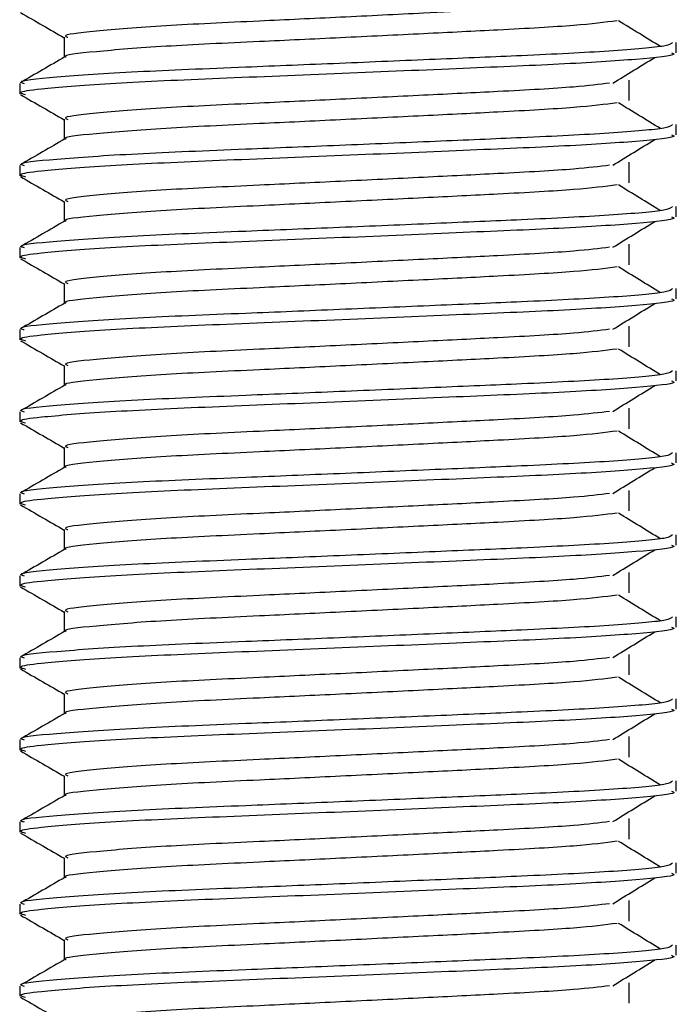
# Model space of a CAD drawing. Header units: millimetres. Extents: x 0 to 420, y 0 to 297.
# Tile 21 of 105: x 157.114 to 157.914, y 199.997 to 201.197. Entities that reach past the tile are written whole.
import ezdxf

# ---------------------------------------------------------------- set-up
doc = ezdxf.new("R2010")
doc.units = ezdxf.units.MM

msp = doc.modelspace()

# ---------------------------------------------------------------- linework, layer by layer
at = {"color": 7, "linetype": 'Continuous', "lineweight": 25}
for p, q in [((157.16856, 201.17579), (157.16856, 201.15131)), ((157.91443, 201.15696), (157.91443, 201.16944)), ((157.85686, 201.09856), (157.85686, 201.12356)), ((157.11443, 201.11943), (157.11443, 201.10695)), ((157.16856, 201.07579), (157.16856, 201.05131)), ((157.91443, 201.05696), (157.91443, 201.06944)), ((157.11443, 201.01943), (157.11443, 201.00695)), ((157.85686, 200.99856), (157.85686, 201.02356)), ((157.16856, 200.97579), (157.16856, 200.95131)), ((157.91443, 200.95696), (157.91443, 200.96944)), ((157.11443, 200.91943), (157.11443, 200.90695)), ((157.85686, 200.89856), (157.85686, 200.92356)), ((157.16856, 200.87579), (157.16856, 200.85131)), ((157.91443, 200.85696), (157.91443, 200.86944)), ((157.85686, 200.79856), (157.85686, 200.82356)), ((157.11443, 200.81943), (157.11443, 200.80695)), ((157.16856, 200.77579), (157.16856, 200.75131)), ((157.91443, 200.75696), (157.91443, 200.76944)), ((157.11443, 200.71943), (157.11443, 200.70695)), ((157.85686, 200.69856), (157.85686, 200.72356)), ((157.16856, 200.67579), (157.16856, 200.65131)), ((157.91443, 200.65696), (157.91443, 200.66944)), ((157.11443, 200.61943), (157.11443, 200.60695)), ((157.85686, 200.59856), (157.85686, 200.62356)), ((157.16856, 200.57579), (157.16856, 200.55131)), ((157.91443, 200.55696), (157.91443, 200.56944)), ((157.85686, 200.49856), (157.85686, 200.52356)), ((157.11443, 200.51943), (157.11443, 200.50695)), ((157.16856, 200.47579), (157.16856, 200.45131)), ((157.91443, 200.45696), (157.91443, 200.46944)), ((157.11443, 200.41943), (157.11443, 200.40695)), ((157.85686, 200.39856), (157.85686, 200.42356)), ((157.16856, 200.37579), (157.16856, 200.35131)), ((157.91443, 200.35696), (157.91443, 200.36944)), ((157.11443, 200.31943), (157.11443, 200.30695)), ((157.85686, 200.29856), (157.85686, 200.32356)), ((157.16856, 200.27579), (157.16856, 200.25131)), ((157.91443, 200.25696), (157.91443, 200.26944)), ((157.85686, 200.19856), (157.85686, 200.22356)), ((157.11443, 200.21943), (157.11443, 200.20695)), ((157.16856, 200.17579), (157.16856, 200.15131)), ((157.91443, 200.15696), (157.91443, 200.16944)), ((157.11443, 200.11943), (157.11443, 200.10695)), ((157.85686, 200.09856), (157.85686, 200.12356)), ((157.16856, 200.07579), (157.16856, 200.05131)), ((157.91443, 200.05696), (157.91443, 200.06944)), ((157.11443, 200.01943), (157.11443, 200.00695)), ((157.85686, 199.99856), (157.85686, 200.02356))]:
    msp.add_line(p, q, dxfattribs=at)
for points, knots in [([(157.11538, 201.20595), (157.12443, 201.20072), (157.14216, 201.19046), (157.15988, 201.1802), (157.16856, 201.17517)], [0, 0, 0, 0, 0.5102373, 1, 1, 1, 1]), ([(157.67118, 201.20829), (157.64995, 201.20723), (157.59822, 201.20464), (157.50544, 201.20015), (157.39548, 201.19496), (157.28516, 201.18985), (157.20312, 201.18314), (157.1648, 201.1787), (157.17185, 201.1762), (157.17324, 201.17571)], [0, 0, 0, 0, 0.1007343, 0.2454649, 0.3878399, 0.5730489, 0.7658875, 0.9540228, 1, 1, 1, 1]), ([(157.84242, 201.19585), (157.82724, 201.19391), (157.79615, 201.18993), (157.7069, 201.185), (157.60692, 201.18008), (157.50567, 201.17515), (157.39545, 201.16995), (157.28493, 201.16486), (157.2041, 201.15814), (157.16573, 201.15406), (157.17066, 201.15193), (157.17095, 201.15181)], [0, 0, 0, 0, 0.1249493, 0.2558292, 0.3601144, 0.4671821, 0.5725071, 0.7095196, 0.8521762, 0.9913534, 1, 1, 1, 1]), ([(157.89502, 201.16452), (157.88651, 201.16974), (157.8695, 201.18018), (157.85246, 201.19062), (157.84393, 201.19583)], [0, 0, 0, 0, 0.50001, 1, 1, 1, 1]), ([(157.90965, 201.16944), (157.90857, 201.16802), (157.90604, 201.16469), (157.83946, 201.15879), (157.73782, 201.15375), (157.62119, 201.14883), (157.50437, 201.1439), (157.37674, 201.1387), (157.24933, 201.13361), (157.15437, 201.12689), (157.11005, 201.12244), (157.11828, 201.11993), (157.11992, 201.11943)], [0, 0, 0, 0, 0.0884831, 0.2078733, 0.3229232, 0.4145941, 0.508708, 0.6012919, 0.7217331, 0.8471304, 0.9694726, 1, 1, 1, 1]), ([(157.90854, 201.15696), (157.91012, 201.15633), (157.9164, 201.15383), (157.87133, 201.14883), (157.77871, 201.14286), (157.64721, 201.13749), (157.49654, 201.131), (157.34532, 201.12511), (157.21592, 201.11922), (157.1413, 201.11306), (157.1106, 201.10895), (157.11852, 201.10667), (157.12136, 201.10585)], [0, 0, 0, 0, 0.0392666, 0.1562284, 0.2718014, 0.3845301, 0.5018235, 0.621601, 0.7409455, 0.8637639, 0.9510971, 1, 1, 1, 1]), ([(157.16944, 201.15182), (157.1604, 201.14659), (157.14232, 201.13612), (157.12423, 201.12566), (157.11519, 201.12042)], [0, 0, 0, 0, 0.4999318, 1, 1, 1, 1]), ([(157.83702, 201.11984), (157.84553, 201.12506), (157.86254, 201.1355), (157.87959, 201.14594), (157.88811, 201.15116)], [0, 0, 0, 0, 0.4999887, 1, 1, 1, 1]), ([(157.83317, 201.11986), (157.82043, 201.11826), (157.79154, 201.11462), (157.70673, 201.11), (157.60696, 201.10508), (157.50567, 201.10015), (157.3954, 201.09495), (157.28519, 201.08985), (157.20312, 201.08314), (157.1648, 201.0787), (157.17185, 201.0762), (157.17324, 201.07571)], [0, 0, 0, 0, 0.1028652, 0.233268, 0.3371731, 0.4438505, 0.5487917, 0.6853047, 0.8274414, 0.9661113, 1, 1, 1, 1]), ([(157.11538, 201.10595), (157.12443, 201.10072), (157.14216, 201.09046), (157.15988, 201.0802), (157.16856, 201.07517)], [0, 0, 0, 0, 0.5102373, 1, 1, 1, 1]), ([(157.84242, 201.09585), (157.82724, 201.09391), (157.79615, 201.08993), (157.7069, 201.085), (157.60692, 201.08008), (157.50567, 201.07515), (157.39545, 201.06995), (157.28493, 201.06486), (157.2041, 201.05814), (157.16573, 201.05406), (157.17066, 201.05193), (157.17095, 201.05181)], [0, 0, 0, 0, 0.1249493, 0.2558292, 0.3601144, 0.4671821, 0.5725071, 0.7095196, 0.8521762, 0.9913534, 1, 1, 1, 1]), ([(157.89502, 201.06452), (157.88651, 201.06974), (157.8695, 201.08018), (157.85246, 201.09062), (157.84393, 201.09583)], [0, 0, 0, 0, 0.50001, 1, 1, 1, 1]), ([(157.90965, 201.06944), (157.90857, 201.06802), (157.90604, 201.06469), (157.83946, 201.05879), (157.73782, 201.05375), (157.62119, 201.04883), (157.50437, 201.0439), (157.37674, 201.0387), (157.24933, 201.03361), (157.15437, 201.02689), (157.11005, 201.02244), (157.11828, 201.01993), (157.11992, 201.01943)], [0, 0, 0, 0, 0.0884831, 0.2078733, 0.3229232, 0.4145941, 0.508708, 0.6012919, 0.7217331, 0.8471304, 0.9694726, 1, 1, 1, 1]), ([(157.16944, 201.05182), (157.1604, 201.04659), (157.14232, 201.03612), (157.12423, 201.02566), (157.11519, 201.02042)], [0, 0, 0, 0, 0.4999318, 1, 1, 1, 1]), ([(157.90854, 201.05696), (157.91012, 201.05633), (157.9164, 201.05383), (157.87133, 201.04883), (157.77871, 201.04286), (157.64721, 201.03749), (157.49654, 201.031), (157.34532, 201.02511), (157.21592, 201.01922), (157.1413, 201.01306), (157.1106, 201.00895), (157.11852, 201.00667), (157.12136, 201.00585)], [0, 0, 0, 0, 0.0392666, 0.1562284, 0.2718014, 0.3845301, 0.5018235, 0.621601, 0.7409455, 0.8637639, 0.9510971, 1, 1, 1, 1]), ([(157.83702, 201.01984), (157.84553, 201.02506), (157.86254, 201.0355), (157.87959, 201.04594), (157.88811, 201.05116)], [0, 0, 0, 0, 0.4999887, 1, 1, 1, 1]), ([(157.83317, 201.01986), (157.82043, 201.01826), (157.79154, 201.01462), (157.70673, 201.01), (157.60696, 201.00508), (157.50567, 201.00015), (157.3954, 200.99495), (157.28519, 200.98985), (157.20312, 200.98314), (157.1648, 200.9787), (157.17185, 200.9762), (157.17324, 200.97571)], [0, 0, 0, 0, 0.1028652, 0.233268, 0.3371731, 0.4438505, 0.5487917, 0.6853047, 0.8274414, 0.9661113, 1, 1, 1, 1]), ([(157.11538, 201.00595), (157.12443, 201.00072), (157.14216, 200.99046), (157.15988, 200.9802), (157.16856, 200.97517)], [0, 0, 0, 0, 0.5102373, 1, 1, 1, 1]), ([(157.84242, 200.99585), (157.82724, 200.99391), (157.79615, 200.98993), (157.7069, 200.985), (157.60692, 200.98008), (157.50567, 200.97515), (157.39545, 200.96995), (157.28493, 200.96486), (157.2041, 200.95814), (157.16573, 200.95406), (157.17066, 200.95193), (157.17095, 200.95181)], [0, 0, 0, 0, 0.1249493, 0.2558292, 0.3601144, 0.4671821, 0.5725071, 0.7095196, 0.8521762, 0.9913534, 1, 1, 1, 1]), ([(157.89502, 200.96452), (157.88651, 200.96974), (157.8695, 200.98018), (157.85246, 200.99062), (157.84393, 200.99583)], [0, 0, 0, 0, 0.50001, 1, 1, 1, 1]), ([(157.90965, 200.96944), (157.90857, 200.96802), (157.90604, 200.96469), (157.83946, 200.95879), (157.73782, 200.95375), (157.62119, 200.94883), (157.50437, 200.9439), (157.37674, 200.9387), (157.24933, 200.93361), (157.15437, 200.92689), (157.11005, 200.92244), (157.11828, 200.91993), (157.11992, 200.91943)], [0, 0, 0, 0, 0.0884831, 0.2078733, 0.3229232, 0.4145941, 0.508708, 0.6012919, 0.7217331, 0.8471304, 0.9694726, 1, 1, 1, 1]), ([(157.90854, 200.95696), (157.91012, 200.95633), (157.9164, 200.95383), (157.87133, 200.94883), (157.77871, 200.94286), (157.64721, 200.93749), (157.49654, 200.931), (157.34532, 200.92511), (157.21592, 200.91922), (157.1413, 200.91306), (157.1106, 200.90895), (157.11852, 200.90667), (157.12136, 200.90585)], [0, 0, 0, 0, 0.0392666, 0.1562284, 0.2718014, 0.3845301, 0.5018235, 0.621601, 0.7409455, 0.8637639, 0.9510971, 1, 1, 1, 1]), ([(157.16944, 200.95182), (157.1604, 200.94659), (157.14232, 200.93612), (157.12423, 200.92566), (157.11519, 200.92042)], [0, 0, 0, 0, 0.4999318, 1, 1, 1, 1]), ([(157.83702, 200.91984), (157.84553, 200.92506), (157.86254, 200.9355), (157.87959, 200.94594), (157.88811, 200.95116)], [0, 0, 0, 0, 0.49998865, 1, 1, 1, 1]), ([(157.83317, 200.91986), (157.82043, 200.91826), (157.79154, 200.91462), (157.70673, 200.91), (157.60696, 200.90508), (157.50567, 200.90015), (157.3954, 200.89495), (157.28519, 200.88985), (157.20312, 200.88314), (157.1648, 200.8787), (157.17185, 200.8762), (157.17324, 200.87571)], [0, 0, 0, 0, 0.1028652, 0.233268, 0.3371731, 0.4438505, 0.5487917, 0.6853047, 0.8274414, 0.9661113, 1, 1, 1, 1]), ([(157.11538, 200.90595), (157.12443, 200.90072), (157.14216, 200.89046), (157.15988, 200.8802), (157.16856, 200.87517)], [0, 0, 0, 0, 0.5102373, 1, 1, 1, 1]), ([(157.84242, 200.89585), (157.82724, 200.89391), (157.79615, 200.88993), (157.7069, 200.885), (157.60692, 200.88008), (157.50567, 200.87515), (157.39545, 200.86995), (157.28493, 200.86486), (157.2041, 200.85814), (157.16573, 200.85406), (157.17066, 200.85193), (157.17095, 200.85181)], [0, 0, 0, 0, 0.1249493, 0.2558292, 0.3601144, 0.4671821, 0.5725071, 0.7095196, 0.8521762, 0.9913534, 1, 1, 1, 1]), ([(157.89502, 200.86452), (157.88651, 200.86974), (157.8695, 200.88018), (157.85246, 200.89062), (157.84393, 200.89583)], [0, 0, 0, 0, 0.50001, 1, 1, 1, 1]), ([(157.90965, 200.86944), (157.90857, 200.86802), (157.90604, 200.86469), (157.83946, 200.85879), (157.73782, 200.85375), (157.62119, 200.84883), (157.50437, 200.8439), (157.37674, 200.8387), (157.24933, 200.83361), (157.15437, 200.82689), (157.11005, 200.82244), (157.11828, 200.81993), (157.11992, 200.81943)], [0, 0, 0, 0, 0.0884831, 0.2078733, 0.3229232, 0.4145941, 0.508708, 0.6012919, 0.7217331, 0.8471304, 0.9694726, 1, 1, 1, 1]), ([(157.90854, 200.85696), (157.91012, 200.85633), (157.9164, 200.85383), (157.87133, 200.84883), (157.77871, 200.84286), (157.64721, 200.83749), (157.49654, 200.831), (157.34532, 200.82511), (157.21592, 200.81922), (157.1413, 200.81306), (157.1106, 200.80895), (157.11852, 200.80667), (157.12136, 200.80585)], [0, 0, 0, 0, 0.0392666, 0.1562284, 0.2718014, 0.3845301, 0.5018235, 0.621601, 0.7409455, 0.8637639, 0.9510971, 1, 1, 1, 1]), ([(157.16944, 200.85182), (157.1604, 200.84659), (157.14232, 200.83612), (157.12423, 200.82566), (157.11519, 200.82042)], [0, 0, 0, 0, 0.4999318, 1, 1, 1, 1]), ([(157.83702, 200.81984), (157.84553, 200.82506), (157.86254, 200.8355), (157.87959, 200.84594), (157.88811, 200.85116)], [0, 0, 0, 0, 0.4999887, 1, 1, 1, 1]), ([(157.83317, 200.81986), (157.82043, 200.81826), (157.79154, 200.81462), (157.70673, 200.81), (157.60696, 200.80508), (157.50567, 200.80015), (157.3954, 200.79495), (157.28519, 200.78985), (157.20312, 200.78314), (157.1648, 200.7787), (157.17185, 200.7762), (157.17324, 200.77571)], [0, 0, 0, 0, 0.1028652, 0.233268, 0.3371731, 0.4438505, 0.5487917, 0.6853047, 0.8274414, 0.9661113, 1, 1, 1, 1]), ([(157.11538, 200.80595), (157.12443, 200.80072), (157.14216, 200.79046), (157.15988, 200.7802), (157.16856, 200.77517)], [0, 0, 0, 0, 0.5102373, 1, 1, 1, 1]), ([(157.84242, 200.79585), (157.82724, 200.79391), (157.79615, 200.78993), (157.7069, 200.785), (157.60692, 200.78008), (157.50567, 200.77515), (157.39545, 200.76995), (157.28493, 200.76486), (157.2041, 200.75814), (157.16573, 200.75406), (157.17066, 200.75193), (157.17095, 200.75181)], [0, 0, 0, 0, 0.1249493, 0.2558292, 0.3601144, 0.4671821, 0.5725071, 0.7095196, 0.8521762, 0.9913534, 1, 1, 1, 1]), ([(157.89502, 200.76452), (157.88651, 200.76974), (157.8695, 200.78018), (157.85246, 200.79062), (157.84393, 200.79583)], [0, 0, 0, 0, 0.50001, 1, 1, 1, 1]), ([(157.90965, 200.76944), (157.90857, 200.76802), (157.90604, 200.76469), (157.83946, 200.75879), (157.73782, 200.75375), (157.62119, 200.74883), (157.50437, 200.7439), (157.37674, 200.7387), (157.24933, 200.73361), (157.15437, 200.72689), (157.11005, 200.72244), (157.11828, 200.71993), (157.11992, 200.71943)], [0, 0, 0, 0, 0.0884831, 0.2078733, 0.3229232, 0.4145941, 0.508708, 0.6012919, 0.7217331, 0.8471304, 0.9694726, 1, 1, 1, 1]), ([(157.16944, 200.75182), (157.1604, 200.74659), (157.14232, 200.73612), (157.12423, 200.72566), (157.11519, 200.72042)], [0, 0, 0, 0, 0.4999318, 1, 1, 1, 1]), ([(157.90854, 200.75696), (157.91012, 200.75633), (157.9164, 200.75383), (157.87133, 200.74883), (157.77871, 200.74286), (157.64721, 200.73749), (157.49654, 200.731), (157.34532, 200.72511), (157.21592, 200.71922), (157.1413, 200.71306), (157.1106, 200.70895), (157.11852, 200.70667), (157.12136, 200.70585)], [0, 0, 0, 0, 0.0392666, 0.1562284, 0.2718014, 0.3845301, 0.5018235, 0.621601, 0.7409455, 0.8637639, 0.9510971, 1, 1, 1, 1]), ([(157.83702, 200.71984), (157.84553, 200.72506), (157.86254, 200.7355), (157.87959, 200.74594), (157.88811, 200.75116)], [0, 0, 0, 0, 0.4999887, 1, 1, 1, 1]), ([(157.83317, 200.71986), (157.82043, 200.71826), (157.79154, 200.71462), (157.70673, 200.71), (157.60696, 200.70508), (157.50567, 200.70015), (157.3954, 200.69495), (157.28519, 200.68985), (157.20312, 200.68314), (157.1648, 200.6787), (157.17185, 200.6762), (157.17324, 200.67571)], [0, 0, 0, 0, 0.1028652, 0.233268, 0.3371731, 0.4438505, 0.5487917, 0.6853047, 0.8274414, 0.9661113, 1, 1, 1, 1]), ([(157.11538, 200.70595), (157.12443, 200.70072), (157.14216, 200.69046), (157.15988, 200.6802), (157.16856, 200.67517)], [0, 0, 0, 0, 0.5102373, 1, 1, 1, 1]), ([(157.84242, 200.69585), (157.82724, 200.69391), (157.79615, 200.68993), (157.7069, 200.685), (157.60692, 200.68008), (157.50567, 200.67515), (157.39545, 200.66995), (157.28493, 200.66486), (157.2041, 200.65814), (157.16573, 200.65406), (157.17066, 200.65193), (157.17095, 200.65181)], [0, 0, 0, 0, 0.1249493, 0.2558292, 0.3601144, 0.4671821, 0.5725071, 0.7095196, 0.8521762, 0.9913534, 1, 1, 1, 1]), ([(157.89502, 200.66452), (157.88651, 200.66974), (157.8695, 200.68018), (157.85246, 200.69062), (157.84393, 200.69583)], [0, 0, 0, 0, 0.50001, 1, 1, 1, 1]), ([(157.90965, 200.66944), (157.90857, 200.66802), (157.90604, 200.66469), (157.83946, 200.65879), (157.73782, 200.65375), (157.62119, 200.64883), (157.50437, 200.6439), (157.37674, 200.6387), (157.24933, 200.63361), (157.15437, 200.62689), (157.11005, 200.62244), (157.11828, 200.61993), (157.11992, 200.61943)], [0, 0, 0, 0, 0.0884831, 0.2078733, 0.3229232, 0.4145941, 0.508708, 0.6012919, 0.7217331, 0.8471304, 0.9694726, 1, 1, 1, 1]), ([(157.90854, 200.65696), (157.91012, 200.65633), (157.9164, 200.65383), (157.87133, 200.64883), (157.77871, 200.64286), (157.64721, 200.63749), (157.49654, 200.631), (157.34532, 200.62511), (157.21592, 200.61922), (157.1413, 200.61306), (157.1106, 200.60895), (157.11852, 200.60667), (157.12136, 200.60585)], [0, 0, 0, 0, 0.0392666, 0.1562284, 0.2718014, 0.3845301, 0.5018235, 0.621601, 0.7409455, 0.8637639, 0.9510971, 1, 1, 1, 1]), ([(157.16944, 200.65182), (157.1604, 200.64659), (157.14232, 200.63612), (157.12423, 200.62566), (157.11519, 200.62042)], [0, 0, 0, 0, 0.4999318, 1, 1, 1, 1]), ([(157.83702, 200.61984), (157.84553, 200.62506), (157.86254, 200.6355), (157.87959, 200.64594), (157.88811, 200.65116)], [0, 0, 0, 0, 0.4999887, 1, 1, 1, 1]), ([(157.83317, 200.61986), (157.82043, 200.61826), (157.79154, 200.61462), (157.70673, 200.61), (157.60696, 200.60508), (157.50567, 200.60015), (157.3954, 200.59495), (157.28519, 200.58985), (157.20312, 200.58314), (157.1648, 200.5787), (157.17185, 200.5762), (157.17324, 200.57571)], [0, 0, 0, 0, 0.1028652, 0.233268, 0.3371731, 0.4438505, 0.5487917, 0.6853047, 0.8274414, 0.9661113, 1, 1, 1, 1]), ([(157.11538, 200.60595), (157.12443, 200.60072), (157.14216, 200.59046), (157.15988, 200.5802), (157.16856, 200.57517)], [0, 0, 0, 0, 0.5102373, 1, 1, 1, 1]), ([(157.84242, 200.59585), (157.82724, 200.59391), (157.79615, 200.58993), (157.7069, 200.585), (157.60692, 200.58008), (157.50567, 200.57515), (157.39545, 200.56995), (157.28493, 200.56486), (157.2041, 200.55814), (157.16573, 200.55406), (157.17066, 200.55193), (157.17095, 200.55181)], [0, 0, 0, 0, 0.1249493, 0.2558292, 0.3601144, 0.4671821, 0.5725071, 0.7095196, 0.8521762, 0.9913534, 1, 1, 1, 1]), ([(157.89502, 200.56452), (157.88651, 200.56974), (157.8695, 200.58018), (157.85246, 200.59062), (157.84393, 200.59583)], [0, 0, 0, 0, 0.50001, 1, 1, 1, 1]), ([(157.90965, 200.56944), (157.90857, 200.56802), (157.90604, 200.56469), (157.83946, 200.55879), (157.73782, 200.55375), (157.62119, 200.54883), (157.50437, 200.5439), (157.37674, 200.5387), (157.24933, 200.53361), (157.15437, 200.52689), (157.11005, 200.52244), (157.11828, 200.51993), (157.11992, 200.51943)], [0, 0, 0, 0, 0.0884831, 0.2078733, 0.3229232, 0.4145941, 0.508708, 0.6012919, 0.7217331, 0.8471304, 0.9694726, 1, 1, 1, 1]), ([(157.90854, 200.55696), (157.91012, 200.55633), (157.9164, 200.55383), (157.87133, 200.54883), (157.77871, 200.54286), (157.64721, 200.53749), (157.49654, 200.531), (157.34532, 200.52511), (157.21592, 200.51922), (157.1413, 200.51306), (157.1106, 200.50895), (157.11852, 200.50667), (157.12136, 200.50585)], [0, 0, 0, 0, 0.0392666, 0.1562284, 0.2718014, 0.3845301, 0.5018235, 0.621601, 0.7409455, 0.8637639, 0.9510971, 1, 1, 1, 1]), ([(157.16944, 200.55182), (157.1604, 200.54659), (157.14232, 200.53612), (157.12423, 200.52566), (157.11519, 200.52042)], [0, 0, 0, 0, 0.4999318, 1, 1, 1, 1]), ([(157.83702, 200.51984), (157.84553, 200.52506), (157.86254, 200.5355), (157.87959, 200.54594), (157.88811, 200.55116)], [0, 0, 0, 0, 0.4999887, 1, 1, 1, 1]), ([(157.83317, 200.51986), (157.82043, 200.51826), (157.79154, 200.51462), (157.70673, 200.51), (157.60696, 200.50508), (157.50567, 200.50015), (157.3954, 200.49495), (157.28519, 200.48985), (157.20312, 200.48314), (157.1648, 200.4787), (157.17185, 200.4762), (157.17324, 200.47571)], [0, 0, 0, 0, 0.1028652, 0.233268, 0.3371731, 0.4438505, 0.5487917, 0.6853047, 0.8274414, 0.9661113, 1, 1, 1, 1]), ([(157.11538, 200.50595), (157.12443, 200.50072), (157.14216, 200.49046), (157.15988, 200.4802), (157.16856, 200.47517)], [0, 0, 0, 0, 0.5102373, 1, 1, 1, 1]), ([(157.84242, 200.49585), (157.82724, 200.49391), (157.79615, 200.48993), (157.7069, 200.485), (157.60692, 200.48008), (157.50567, 200.47515), (157.39545, 200.46995), (157.28493, 200.46486), (157.2041, 200.45814), (157.16573, 200.45406), (157.17066, 200.45193), (157.17095, 200.45181)], [0, 0, 0, 0, 0.1249493, 0.2558292, 0.3601144, 0.4671821, 0.5725071, 0.7095196, 0.8521762, 0.9913534, 1, 1, 1, 1]), ([(157.89502, 200.46452), (157.88651, 200.46974), (157.8695, 200.48018), (157.85246, 200.49062), (157.84393, 200.49583)], [0, 0, 0, 0, 0.50001, 1, 1, 1, 1]), ([(157.90965, 200.46944), (157.90857, 200.46802), (157.90604, 200.46469), (157.83946, 200.45879), (157.73782, 200.45375), (157.62119, 200.44883), (157.50437, 200.4439), (157.37674, 200.4387), (157.24933, 200.43361), (157.15437, 200.42689), (157.11005, 200.42244), (157.11828, 200.41993), (157.11992, 200.41943)], [0, 0, 0, 0, 0.0884831, 0.2078733, 0.3229232, 0.4145941, 0.508708, 0.6012919, 0.7217331, 0.8471304, 0.9694726, 1, 1, 1, 1]), ([(157.16944, 200.45182), (157.1604, 200.44659), (157.14232, 200.43612), (157.12423, 200.42566), (157.11519, 200.42042)], [0, 0, 0, 0, 0.49993182, 1, 1, 1, 1]), ([(157.90854, 200.45696), (157.91012, 200.45633), (157.9164, 200.45383), (157.87133, 200.44883), (157.77871, 200.44286), (157.64721, 200.43749), (157.49654, 200.431), (157.34532, 200.42511), (157.21592, 200.41922), (157.1413, 200.41306), (157.1106, 200.40895), (157.11852, 200.40667), (157.12136, 200.40585)], [0, 0, 0, 0, 0.0392666, 0.1562284, 0.2718014, 0.3845301, 0.5018235, 0.621601, 0.7409455, 0.8637639, 0.9510971, 1, 1, 1, 1]), ([(157.83702, 200.41984), (157.84553, 200.42506), (157.86254, 200.4355), (157.87959, 200.44594), (157.88811, 200.45116)], [0, 0, 0, 0, 0.4999887, 1, 1, 1, 1]), ([(157.83317, 200.41986), (157.82043, 200.41826), (157.79154, 200.41462), (157.70673, 200.41), (157.60696, 200.40508), (157.50567, 200.40015), (157.3954, 200.39495), (157.28519, 200.38985), (157.20312, 200.38314), (157.1648, 200.3787), (157.17185, 200.3762), (157.17324, 200.37571)], [0, 0, 0, 0, 0.1028652, 0.233268, 0.3371731, 0.4438505, 0.5487917, 0.6853047, 0.8274414, 0.9661113, 1, 1, 1, 1]), ([(157.11538, 200.40595), (157.12443, 200.40072), (157.14216, 200.39046), (157.15988, 200.3802), (157.16856, 200.37517)], [0, 0, 0, 0, 0.51023729, 1, 1, 1, 1]), ([(157.84242, 200.39585), (157.82724, 200.39391), (157.79615, 200.38993), (157.7069, 200.385), (157.60692, 200.38008), (157.50567, 200.37515), (157.39545, 200.36995), (157.28493, 200.36486), (157.2041, 200.35814), (157.16573, 200.35406), (157.17066, 200.35193), (157.17095, 200.35181)], [0, 0, 0, 0, 0.1249493, 0.2558292, 0.3601144, 0.4671821, 0.5725071, 0.7095196, 0.8521762, 0.9913534, 1, 1, 1, 1]), ([(157.89502, 200.36452), (157.88651, 200.36974), (157.8695, 200.38018), (157.85246, 200.39062), (157.84393, 200.39583)], [0, 0, 0, 0, 0.50001, 1, 1, 1, 1]), ([(157.90965, 200.36944), (157.90857, 200.36802), (157.90604, 200.36469), (157.83946, 200.35879), (157.73782, 200.35375), (157.62119, 200.34883), (157.50437, 200.3439), (157.37674, 200.3387), (157.24933, 200.33361), (157.15437, 200.32689), (157.11005, 200.32244), (157.11828, 200.31993), (157.11992, 200.31943)], [0, 0, 0, 0, 0.08848308, 0.20787331, 0.32292323, 0.41459405, 0.50870798, 0.60129187, 0.72173315, 0.84713038, 0.96947255, 1, 1, 1, 1]), ([(157.90854, 200.35696), (157.91012, 200.35633), (157.9164, 200.35383), (157.87133, 200.34883), (157.77871, 200.34286), (157.64721, 200.33749), (157.49654, 200.331), (157.34532, 200.32511), (157.21592, 200.31922), (157.1413, 200.31306), (157.1106, 200.30895), (157.11852, 200.30667), (157.12136, 200.30585)], [0, 0, 0, 0, 0.03926664, 0.15622844, 0.27180144, 0.38453008, 0.50182349, 0.62160097, 0.74094547, 0.86376393, 0.95109714, 1, 1, 1, 1]), ([(157.16944, 200.35182), (157.1604, 200.34659), (157.14232, 200.33612), (157.12423, 200.32566), (157.11519, 200.32042)], [0, 0, 0, 0, 0.49993182, 1, 1, 1, 1]), ([(157.83702, 200.31984), (157.84553, 200.32506), (157.86254, 200.3355), (157.87959, 200.34594), (157.88811, 200.35116)], [0, 0, 0, 0, 0.4999887, 1, 1, 1, 1]), ([(157.83317, 200.31986), (157.82043, 200.31826), (157.79154, 200.31462), (157.70673, 200.31), (157.60696, 200.30508), (157.50567, 200.30015), (157.3954, 200.29495), (157.28519, 200.28985), (157.20312, 200.28314), (157.1648, 200.2787), (157.17185, 200.2762), (157.17324, 200.27571)], [0, 0, 0, 0, 0.1028652, 0.233268, 0.3371731, 0.4438505, 0.5487917, 0.6853047, 0.8274414, 0.9661113, 1, 1, 1, 1]), ([(157.11538, 200.30595), (157.12443, 200.30072), (157.14216, 200.29046), (157.15988, 200.2802), (157.16856, 200.27517)], [0, 0, 0, 0, 0.5102373, 1, 1, 1, 1]), ([(157.84242, 200.29585), (157.82724, 200.29391), (157.79615, 200.28993), (157.7069, 200.285), (157.60692, 200.28008), (157.50567, 200.27515), (157.39545, 200.26995), (157.28493, 200.26486), (157.2041, 200.25814), (157.16573, 200.25406), (157.17066, 200.25193), (157.17095, 200.25181)], [0, 0, 0, 0, 0.1249493, 0.2558292, 0.3601144, 0.4671821, 0.5725071, 0.7095196, 0.8521762, 0.9913534, 1, 1, 1, 1]), ([(157.89502, 200.26452), (157.88651, 200.26974), (157.8695, 200.28018), (157.85246, 200.29062), (157.84393, 200.29583)], [0, 0, 0, 0, 0.50001, 1, 1, 1, 1]), ([(157.90965, 200.26944), (157.90857, 200.26802), (157.90604, 200.26469), (157.83946, 200.25879), (157.73782, 200.25375), (157.62119, 200.24883), (157.50437, 200.2439), (157.37674, 200.2387), (157.24933, 200.23361), (157.15437, 200.22689), (157.11005, 200.22244), (157.11828, 200.21993), (157.11992, 200.21943)], [0, 0, 0, 0, 0.08848308, 0.20787331, 0.32292323, 0.41459405, 0.50870798, 0.60129187, 0.72173315, 0.84713038, 0.96947255, 1, 1, 1, 1]), ([(157.90854, 200.25696), (157.91012, 200.25633), (157.9164, 200.25383), (157.87133, 200.24883), (157.77871, 200.24286), (157.64721, 200.23749), (157.49654, 200.231), (157.34532, 200.22511), (157.21592, 200.21922), (157.1413, 200.21306), (157.1106, 200.20895), (157.11852, 200.20667), (157.12136, 200.20585)], [0, 0, 0, 0, 0.03926664, 0.15622844, 0.27180144, 0.38453008, 0.50182349, 0.62160097, 0.74094547, 0.86376393, 0.95109714, 1, 1, 1, 1]), ([(157.16944, 200.25182), (157.1604, 200.24659), (157.14232, 200.23612), (157.12423, 200.22566), (157.11519, 200.22042)], [0, 0, 0, 0, 0.4999318, 1, 1, 1, 1]), ([(157.83702, 200.21984), (157.84553, 200.22506), (157.86254, 200.2355), (157.87959, 200.24594), (157.88811, 200.25116)], [0, 0, 0, 0, 0.4999887, 1, 1, 1, 1]), ([(157.83317, 200.21986), (157.82043, 200.21826), (157.79154, 200.21462), (157.70673, 200.21), (157.60696, 200.20508), (157.50567, 200.20015), (157.3954, 200.19495), (157.28519, 200.18985), (157.20312, 200.18314), (157.1648, 200.1787), (157.17185, 200.1762), (157.17324, 200.17571)], [0, 0, 0, 0, 0.1028652, 0.233268, 0.3371731, 0.4438505, 0.5487917, 0.6853047, 0.8274414, 0.9661113, 1, 1, 1, 1]), ([(157.11538, 200.20595), (157.12443, 200.20072), (157.14216, 200.19046), (157.15988, 200.1802), (157.16856, 200.17517)], [0, 0, 0, 0, 0.5102373, 1, 1, 1, 1]), ([(157.84242, 200.19585), (157.82724, 200.19391), (157.79615, 200.18993), (157.7069, 200.185), (157.60692, 200.18008), (157.50567, 200.17515), (157.39545, 200.16995), (157.28493, 200.16486), (157.2041, 200.15814), (157.16573, 200.15406), (157.17066, 200.15193), (157.17095, 200.15181)], [0, 0, 0, 0, 0.1249493, 0.2558292, 0.3601144, 0.4671821, 0.5725071, 0.7095196, 0.8521762, 0.9913534, 1, 1, 1, 1]), ([(157.89502, 200.16452), (157.88651, 200.16974), (157.8695, 200.18018), (157.85246, 200.19062), (157.84393, 200.19583)], [0, 0, 0, 0, 0.50001, 1, 1, 1, 1]), ([(157.90965, 200.16944), (157.90857, 200.16802), (157.90604, 200.16469), (157.83946, 200.15879), (157.73782, 200.15375), (157.62119, 200.14883), (157.50437, 200.1439), (157.37674, 200.1387), (157.24933, 200.13361), (157.15437, 200.12689), (157.11005, 200.12244), (157.11828, 200.11993), (157.11992, 200.11943)], [0, 0, 0, 0, 0.0884831, 0.2078733, 0.3229232, 0.4145941, 0.508708, 0.6012919, 0.7217331, 0.8471304, 0.9694726, 1, 1, 1, 1]), ([(157.16944, 200.15182), (157.1604, 200.14659), (157.14232, 200.13612), (157.12423, 200.12566), (157.11519, 200.12042)], [0, 0, 0, 0, 0.4999318, 1, 1, 1, 1]), ([(157.90854, 200.15696), (157.91012, 200.15633), (157.9164, 200.15383), (157.87133, 200.14883), (157.77871, 200.14286), (157.64721, 200.13749), (157.49654, 200.131), (157.34532, 200.12511), (157.21592, 200.11922), (157.1413, 200.11306), (157.1106, 200.10895), (157.11852, 200.10667), (157.12136, 200.10585)], [0, 0, 0, 0, 0.03926664, 0.15622844, 0.27180144, 0.38453008, 0.50182349, 0.62160097, 0.74094547, 0.86376393, 0.95109714, 1, 1, 1, 1]), ([(157.83702, 200.11984), (157.84553, 200.12506), (157.86254, 200.1355), (157.87959, 200.14594), (157.88811, 200.15116)], [0, 0, 0, 0, 0.4999887, 1, 1, 1, 1]), ([(157.83317, 200.11986), (157.82043, 200.11826), (157.79154, 200.11462), (157.70673, 200.11), (157.60696, 200.10508), (157.50567, 200.10015), (157.3954, 200.09495), (157.28519, 200.08985), (157.20312, 200.08314), (157.1648, 200.0787), (157.17185, 200.0762), (157.17324, 200.07571)], [0, 0, 0, 0, 0.1028652, 0.233268, 0.3371731, 0.4438505, 0.5487917, 0.6853047, 0.8274414, 0.9661113, 1, 1, 1, 1]), ([(157.11538, 200.10595), (157.12443, 200.10072), (157.14216, 200.09046), (157.15988, 200.0802), (157.16856, 200.07517)], [0, 0, 0, 0, 0.5102373, 1, 1, 1, 1]), ([(157.84242, 200.09585), (157.82724, 200.09391), (157.79615, 200.08993), (157.7069, 200.085), (157.60692, 200.08008), (157.50567, 200.07515), (157.39545, 200.06995), (157.28493, 200.06486), (157.2041, 200.05814), (157.16573, 200.05406), (157.17066, 200.05193), (157.17095, 200.05181)], [0, 0, 0, 0, 0.1249493, 0.2558292, 0.3601144, 0.4671821, 0.5725071, 0.7095196, 0.8521762, 0.9913534, 1, 1, 1, 1]), ([(157.89502, 200.06452), (157.88651, 200.06974), (157.8695, 200.08018), (157.85246, 200.09062), (157.84393, 200.09583)], [0, 0, 0, 0, 0.50001, 1, 1, 1, 1]), ([(157.90965, 200.06944), (157.90857, 200.06802), (157.90604, 200.06469), (157.83946, 200.05879), (157.73782, 200.05375), (157.62119, 200.04883), (157.50437, 200.0439), (157.37674, 200.0387), (157.24933, 200.03361), (157.15437, 200.02689), (157.11005, 200.02244), (157.11828, 200.01993), (157.11992, 200.01943)], [0, 0, 0, 0, 0.0884831, 0.2078733, 0.3229232, 0.4145941, 0.508708, 0.6012919, 0.7217331, 0.8471304, 0.9694726, 1, 1, 1, 1]), ([(157.90854, 200.05696), (157.91012, 200.05633), (157.9164, 200.05383), (157.87133, 200.04883), (157.77871, 200.04286), (157.64721, 200.03749), (157.49654, 200.031), (157.34532, 200.02511), (157.21592, 200.01922), (157.1413, 200.01306), (157.1106, 200.00895), (157.11852, 200.00667), (157.12136, 200.00585)], [0, 0, 0, 0, 0.03926664, 0.15622844, 0.27180144, 0.38453008, 0.50182349, 0.62160097, 0.74094547, 0.86376393, 0.95109714, 1, 1, 1, 1]), ([(157.16944, 200.05182), (157.1604, 200.04659), (157.14232, 200.03612), (157.12423, 200.02566), (157.11519, 200.02042)], [0, 0, 0, 0, 0.49993182, 1, 1, 1, 1]), ([(157.83702, 200.01984), (157.84553, 200.02506), (157.86254, 200.0355), (157.87959, 200.04594), (157.88811, 200.05116)], [0, 0, 0, 0, 0.4999887, 1, 1, 1, 1]), ([(157.83317, 200.01986), (157.82043, 200.01826), (157.79154, 200.01462), (157.70673, 200.01), (157.60696, 200.00508), (157.50567, 200.00015), (157.3954, 199.99495), (157.28519, 199.98985), (157.20312, 199.98314), (157.1648, 199.9787), (157.17185, 199.9762), (157.17324, 199.97571)], [0, 0, 0, 0, 0.1028652, 0.233268, 0.3371731, 0.4438505, 0.5487917, 0.6853047, 0.8274414, 0.9661113, 1, 1, 1, 1]), ([(157.11538, 200.00595), (157.12443, 200.00072), (157.14216, 199.99046), (157.15988, 199.9802), (157.16856, 199.97517)], [0, 0, 0, 0, 0.5102373, 1, 1, 1, 1])]:
    msp.add_open_spline(points, degree=3, knots=knots, dxfattribs=at)

doc.saveas('drawing.dxf')
